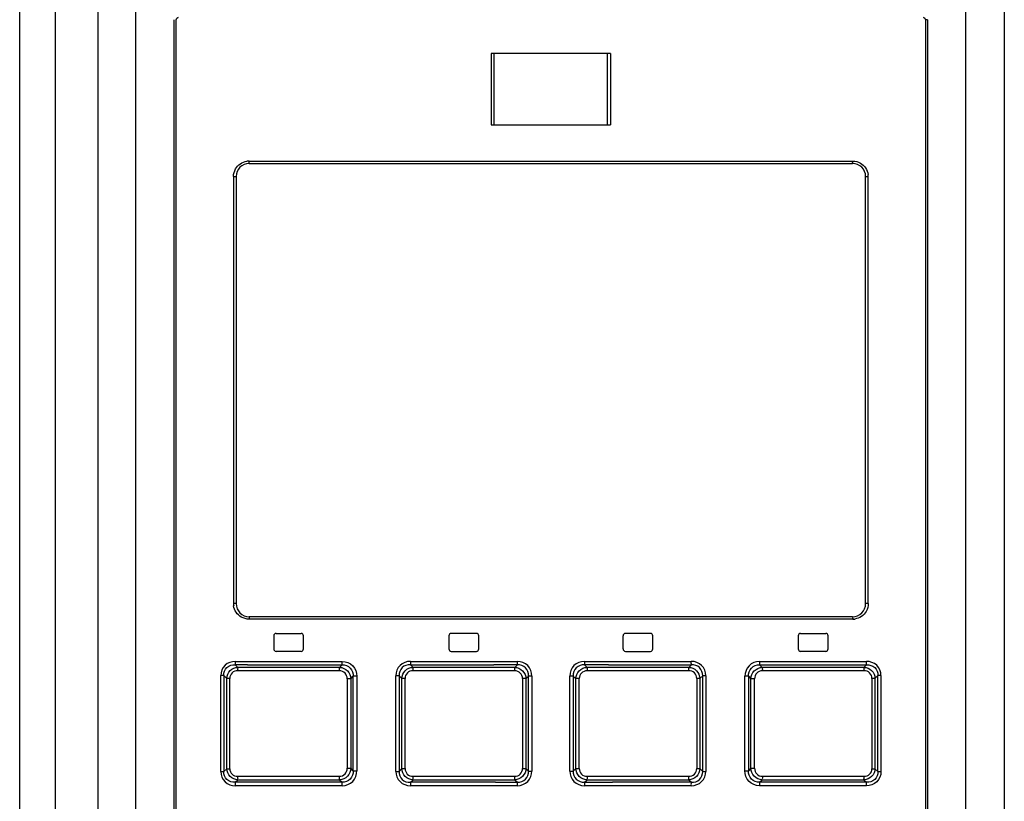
# Model space of a CAD drawing. Header units: inches. Extents: x 0 to 117, y 0 to 83.
# Tile 10 of 70: x 19.4 to 22.66, y 47.74 to 50.32. Entities that reach past the tile are written whole.
import ezdxf

# ---------------------------------------------------------------- set-up
doc = ezdxf.new("R2010")
doc.units = ezdxf.units.IN
doc.header["$LTSCALE"] = 6.431102
doc.header["$MEASUREMENT"] = 0
doc.layers.get('0').update_dxf_attribs({"linetype": 'CONTINUOUS'})

msp = doc.modelspace()

# ---------------------------------------------------------------- linework, layer by layer
at = {"color": 7, "linetype": 'CONTINUOUS'}
for p, q in [((19.5214, 52.7065), (19.5214, 28.0966)), ((19.4042, 28.1328), (19.4042, 52.5887)), ((19.6634, 28.1247), (19.6634, 52.5887)), ((22.6556, 52.5887), (22.6556, 27.7649)), ((19.7882, 45.2696), (19.7882, 50.3626)), ((22.5283, 45.2696), (22.5283, 50.3605)), ((19.9141, 45.3113), (19.9141, 50.3231)), ((19.9211, 45.3113), (19.9211, 50.3231)), ((22.3953, 50.3231), (22.3953, 45.3113)), ((22.4023, 50.3231), (22.3953, 50.3231)), ((22.4023, 50.3231), (22.4023, 45.3113)), ((21.3551, 50.2119), (20.9613, 50.2119)), ((20.9614, 50.2119), (20.9614, 49.9757)), ((20.9711, 49.9757), (20.9711, 50.2119)), ((21.3454, 49.9757), (21.3454, 50.2119)), ((21.3551, 50.2119), (21.3551, 49.9757)), ((20.9613, 49.9757), (21.3551, 49.9757)), ((20.1615, 49.8566), (22.155, 49.8566)), ((20.1622, 49.8487), (22.1543, 49.8487)), ((20.1102, 49.8054), (20.1102, 48.396)), ((20.1102, 49.8054), (20.1189, 49.8054)), ((20.1189, 49.8054), (20.1189, 48.396)), ((22.1976, 48.396), (22.1976, 49.8054)), ((22.1976, 49.8054), (22.2062, 49.8054)), ((22.2062, 48.396), (22.2062, 49.8054)), ((20.1189, 48.396), (20.1102, 48.396)), ((22.2062, 48.396), (22.1976, 48.396)), ((22.1543, 48.3527), (20.1622, 48.3527)), ((22.155, 48.3448), (20.1615, 48.3448)), ((20.2429, 48.2897), (20.2429, 48.2464)), ((20.2508, 48.2976), (20.3334, 48.2976)), ((20.3413, 48.2464), (20.3413, 48.2897)), ((20.8216, 48.2897), (20.8216, 48.2464)), ((20.9122, 48.2976), (20.8295, 48.2976)), ((20.92, 48.2464), (20.92, 48.2897)), ((21.3964, 48.2897), (21.3964, 48.2464)), ((21.487, 48.2976), (21.4043, 48.2976)), ((21.4949, 48.2464), (21.4949, 48.2897)), ((21.9752, 48.2897), (21.9752, 48.2464)), ((21.983, 48.2976), (22.0657, 48.2976)), ((22.0736, 48.2464), (22.0736, 48.2897)), ((20.3334, 48.2385), (20.2508, 48.2385)), ((20.8295, 48.2385), (20.9122, 48.2385)), ((21.4043, 48.2385), (21.487, 48.2385)), ((22.0657, 48.2385), (21.983, 48.2385)), ((20.1246, 48.1856), (20.1155, 48.1943)), ((20.1563, 48.1943), (20.1155, 48.1943)), ((20.1163, 48.2054), (20.4693, 48.2054)), ((20.4603, 48.1856), (20.1246, 48.1856)), ((20.1563, 48.1943), (20.4688, 48.1943)), ((20.4688, 48.1943), (20.4603, 48.1856)), ((20.703, 48.1856), (20.6942, 48.1943)), ((20.6942, 48.1943), (20.9699, 48.1943)), ((20.6945, 48.2054), (20.6945, 48.2045)), ((20.6945, 48.2054), (21.0476, 48.2054)), ((20.6945, 48.2036), (20.6945, 48.2027)), ((20.6945, 48.2018), (20.6945, 48.2009)), ((21.0389, 48.1857), (20.703, 48.1856)), ((21.0475, 48.1943), (20.9699, 48.1943)), ((21.0475, 48.1943), (21.0389, 48.1857)), ((21.0475, 48.1943), (21.0476, 48.2038)), ((21.2689, 48.2054), (21.6219, 48.2054)), ((21.2689, 48.2054), (21.2689, 48.1957)), ((21.2776, 48.1857), (21.2689, 48.1943)), ((21.2818, 48.1943), (21.2689, 48.1943)), ((21.6134, 48.1856), (21.2776, 48.1857)), ((21.2776, 48.1857), (21.2776, 48.1762)), ((21.3489, 48.1943), (21.2818, 48.1943)), ((21.3489, 48.1943), (21.6223, 48.1943)), ((21.6223, 48.1943), (21.6134, 48.1856)), ((21.8471, 48.2054), (22.2002, 48.2054)), ((21.8561, 48.1856), (21.8476, 48.1943)), ((21.8476, 48.1943), (22.2009, 48.1943)), ((22.1919, 48.1856), (21.8561, 48.1856)), ((22.2009, 48.1943), (22.1919, 48.1856)), ((20.0682, 47.8416), (20.0682, 48.159)), ((20.0781, 48.159), (20.0682, 48.159)), ((20.0781, 48.159), (20.0781, 47.8416)), ((20.0781, 48.159), (20.0879, 48.1495)), ((20.4599, 48.1745), (20.1239, 48.1745)), ((20.4976, 48.1481), (20.5056, 48.1563)), ((20.5056, 47.8444), (20.5056, 48.1563)), ((20.5174, 48.1563), (20.5056, 48.1563)), ((20.5174, 48.1563), (20.5174, 47.8444)), ((20.6464, 47.8425), (20.6464, 48.1581)), ((20.657, 48.1581), (20.6464, 48.1581)), ((20.657, 48.1581), (20.657, 47.8425)), ((20.657, 48.1581), (20.6662, 48.1491)), ((21.0388, 48.1746), (20.7027, 48.1746)), ((21.0388, 48.1746), (21.0389, 48.1831)), ((21.0759, 48.1486), (21.0845, 48.1572)), ((21.0845, 47.8434), (21.0845, 48.1572)), ((21.0957, 48.1572), (21.0845, 48.1572)), ((21.0957, 48.1572), (21.0957, 47.8434)), ((21.2208, 47.8434), (21.2208, 48.1572)), ((21.2319, 48.1572), (21.2208, 48.1572)), ((21.2319, 48.1572), (21.2319, 47.8434)), ((21.2319, 48.1572), (21.2405, 48.1486)), ((21.6137, 48.1746), (21.2777, 48.1746)), ((21.6503, 48.1491), (21.6595, 48.1581)), ((21.6595, 47.8425), (21.6595, 48.1581)), ((21.67, 48.1581), (21.6595, 48.1581)), ((21.67, 48.1581), (21.67, 47.8425)), ((21.7991, 47.8444), (21.7991, 48.1563)), ((21.8109, 48.1563), (21.7991, 48.1563)), ((21.8109, 48.1563), (21.8109, 47.8444)), ((21.8109, 48.1563), (21.8189, 48.1481)), ((22.1926, 48.1745), (21.8566, 48.1745)), ((22.2285, 48.1495), (22.2384, 48.159)), ((22.2384, 47.8416), (22.2384, 48.159)), ((22.2483, 48.159), (22.2384, 48.159)), ((22.2483, 48.159), (22.2483, 47.8416)), ((20.0879, 47.8511), (20.0879, 48.1495)), ((20.0979, 48.1495), (20.0879, 48.1495)), ((20.0979, 47.8511), (20.0979, 48.1495)), ((20.4858, 48.1481), (20.4858, 47.8526)), ((20.4976, 48.1481), (20.4858, 48.1481)), ((20.4976, 48.1481), (20.4976, 47.8526)), ((20.6662, 47.8516), (20.6662, 48.1491)), ((20.6768, 48.1491), (20.6662, 48.1491)), ((20.6768, 47.8516), (20.6768, 48.1491)), ((21.0647, 48.1486), (21.0647, 47.8521)), ((21.0759, 48.1486), (21.0647, 48.1486)), ((21.0759, 48.1486), (21.0759, 47.8521)), ((21.2405, 47.8521), (21.2405, 48.1486)), ((21.2517, 48.1486), (21.2405, 48.1486)), ((21.2517, 47.8521), (21.2517, 48.1486)), ((21.6397, 48.1491), (21.6397, 47.8516)), ((21.6503, 48.1491), (21.6397, 48.1491)), ((21.6503, 48.1491), (21.6503, 47.8516)), ((21.8189, 47.8526), (21.8189, 48.1481)), ((21.8307, 48.1481), (21.8189, 48.1481)), ((21.8307, 47.8526), (21.8307, 48.1481)), ((22.2186, 48.1495), (22.2186, 47.8511)), ((22.2285, 48.1495), (22.2186, 48.1495)), ((22.2285, 48.1495), (22.2285, 47.8511)), ((20.0682, 47.8416), (20.0781, 47.8416)), ((20.0879, 47.8511), (20.0781, 47.8416)), ((20.0879, 47.8511), (20.0979, 47.8511)), ((20.4858, 47.8526), (20.4976, 47.8526)), ((20.5056, 47.8444), (20.4976, 47.8526)), ((20.5056, 47.8444), (20.5174, 47.8444)), ((20.6464, 47.8425), (20.657, 47.8425)), ((20.6662, 47.8516), (20.657, 47.8425)), ((20.6662, 47.8516), (20.6768, 47.8516)), ((21.0647, 47.8521), (21.0759, 47.8521)), ((21.0845, 47.8434), (21.0759, 47.8521)), ((21.0845, 47.8434), (21.0957, 47.8434)), ((21.2208, 47.8434), (21.2319, 47.8434)), ((21.2405, 47.8521), (21.2319, 47.8434)), ((21.2405, 47.8521), (21.2517, 47.8521)), ((21.6397, 47.8516), (21.6503, 47.8516)), ((21.6595, 47.8425), (21.6503, 47.8516)), ((21.6595, 47.8425), (21.67, 47.8425)), ((21.7991, 47.8444), (21.8109, 47.8444)), ((21.8189, 47.8526), (21.8109, 47.8444)), ((21.8189, 47.8526), (21.8307, 47.8526)), ((22.2186, 47.8511), (22.2285, 47.8511)), ((22.2384, 47.8416), (22.2285, 47.8511)), ((22.2384, 47.8416), (22.2483, 47.8416)), ((20.1155, 47.8063), (20.1246, 47.815)), ((20.2015, 47.8063), (20.1155, 47.8063)), ((20.4693, 47.7952), (20.1163, 47.7952)), ((20.1239, 47.8261), (20.4599, 47.8261)), ((20.1246, 47.815), (20.4603, 47.815)), ((20.4688, 47.8063), (20.2015, 47.8063)), ((20.4603, 47.815), (20.4688, 47.8063)), ((20.6942, 47.8063), (20.703, 47.815)), ((20.9755, 47.8063), (20.6942, 47.8063)), ((21.0476, 47.7952), (20.6945, 47.7952)), ((20.7027, 47.8261), (21.0388, 47.8261)), ((20.703, 47.815), (21.0389, 47.815)), ((20.9755, 47.8063), (21.0475, 47.8063)), ((21.0389, 47.815), (21.0388, 47.8244)), ((21.0389, 47.815), (21.0475, 47.8063)), ((21.0476, 47.8043), (21.0475, 47.8063)), ((21.2689, 47.8063), (21.2776, 47.815)), ((21.2689, 47.8063), (21.3365, 47.8063)), ((21.2689, 47.8063), (21.2689, 47.7969)), ((21.6219, 47.7952), (21.2689, 47.7952)), ((21.2777, 47.8261), (21.2776, 47.8176)), ((21.2776, 47.815), (21.6135, 47.815)), ((21.2777, 47.8261), (21.6137, 47.8261)), ((21.3365, 47.8063), (21.362, 47.8063)), ((21.6223, 47.8063), (21.362, 47.8063)), ((21.6135, 47.815), (21.6223, 47.8063)), ((21.6219, 47.7952), (21.6219, 47.7961)), ((21.622, 47.8017), (21.6221, 47.8024)), ((21.622, 47.8002), (21.622, 47.801)), ((21.622, 47.7986), (21.622, 47.7994)), ((21.622, 47.7969), (21.622, 47.7978)), ((22.2002, 47.7952), (21.8471, 47.7952)), ((21.8476, 47.8063), (21.8561, 47.815)), ((22.2009, 47.8063), (21.8476, 47.8063)), ((21.8561, 47.815), (22.1919, 47.815)), ((21.8566, 47.8261), (22.1926, 47.8261)), ((22.1919, 47.815), (22.2009, 47.8063))]:
    msp.add_line(p, q, dxfattribs=at)
for points in [[(20.1161, 48.1998), (20.1161, 48.199), (20.116, 48.1982), (20.116, 48.1975), (20.1159, 48.1968), (20.1158, 48.1962), (20.1158, 48.1956), (20.1157, 48.1951), (20.1156, 48.1947), (20.1155, 48.1943)], [(20.1163, 48.2054), (20.1163, 48.2048), (20.1163, 48.2041), (20.1162, 48.2035), (20.1162, 48.2029), (20.1162, 48.2022), (20.1162, 48.2016), (20.1162, 48.201), (20.1161, 48.2004), (20.1161, 48.1998)], [(20.6944, 48.1978), (20.6944, 48.1973), (20.6944, 48.1968), (20.6943, 48.1963), (20.6943, 48.1959), (20.6943, 48.1955), (20.6943, 48.1952), (20.6943, 48.1949), (20.6942, 48.1946), (20.6942, 48.1943)], [(20.6945, 48.2001), (20.6945, 48.1993), (20.6944, 48.1985), (20.6944, 48.1978)], [(21.8471, 48.2054), (21.8471, 48.2047), (21.8472, 48.2039), (21.8472, 48.2031), (21.8472, 48.2024), (21.8472, 48.2016)], [(21.8472, 48.2009), (21.8472, 48.2002), (21.8473, 48.1995), (21.8473, 48.1988)], [(21.8473, 48.1988), (21.8473, 48.1982), (21.8473, 48.1975), (21.8474, 48.1969), (21.8474, 48.1964), (21.8475, 48.1959), (21.8475, 48.1954), (21.8475, 48.195), (21.8476, 48.1946), (21.8476, 48.1943)], [(20.4692, 47.8018), (20.4692, 47.8025), (20.4691, 47.8031), (20.4691, 47.8037), (20.4691, 47.8042), (20.469, 47.8047), (20.469, 47.8052), (20.4689, 47.8056), (20.4689, 47.806), (20.4688, 47.8063)], [(20.4693, 47.7997), (20.4692, 47.8005), (20.4692, 47.8011), (20.4692, 47.8018)], [(20.4693, 47.796), (20.4693, 47.7967), (20.4693, 47.7975), (20.4693, 47.7983), (20.4693, 47.799)], [(21.6221, 47.803), (21.6221, 47.8035), (21.6221, 47.804), (21.6221, 47.8045), (21.6222, 47.8049), (21.6222, 47.8053), (21.6222, 47.8057), (21.6222, 47.806), (21.6223, 47.8063)], [(22.2002, 47.7952), (22.2002, 47.7958), (22.2002, 47.7965), (22.2002, 47.7971), (22.2002, 47.7978), (22.2003, 47.7984), (22.2003, 47.799), (22.2003, 47.7996), (22.2003, 47.8002), (22.2004, 47.8008)], [(22.2004, 47.8008), (22.2004, 47.8016), (22.2005, 47.8024), (22.2005, 47.8031), (22.2006, 47.8038), (22.2006, 47.8044), (22.2007, 47.805), (22.2008, 47.8055), (22.2009, 47.8059), (22.2009, 47.8063)]]:
    msp.add_lwpolyline(points, dxfattribs=at)
for centre, radius, start, end in [((20.1622, 49.8054), 0.0433, 90, 180), ((20.1622, 49.8005), 0.0561, 90.7871, 97.825), ((22.1543, 49.8054), 0.0433, 0, 90), ((22.1511, 49.8048), 0.0551, 0.6803, 7.791), ((20.1654, 48.3966), 0.0551, 180.6803, 187.791), ((20.1622, 48.396), 0.0433, 180, 270), ((22.1543, 48.396), 0.0433, 270, 360), ((22.1542, 48.4009), 0.0561, 270.7871, 277.825), ((20.2508, 48.2897), 0.00787, 90, 180), ((20.3334, 48.2897), 0.00787, 0, 90), ((20.8295, 48.2897), 0.00787, 89.9993, 179.9993), ((20.9122, 48.2897), 0.00787, 0, 90.0004), ((21.4043, 48.2897), 0.00787, 89.9996, 179.9996), ((21.487, 48.2897), 0.00787, 0, 90.0007), ((21.983, 48.2897), 0.00787, 90, 180), ((22.0657, 48.2897), 0.00787, 0, 90), ((20.2508, 48.2464), 0.00787, 180, 270), ((20.3334, 48.2464), 0.00787, 270, 360), ((20.8295, 48.2464), 0.00787, 180.0007, 270.0007), ((20.9122, 48.2464), 0.00787, 269.9996, 360), ((21.4043, 48.2464), 0.00787, 180.0004, 270.0004), ((21.487, 48.2464), 0.00787, 269.9993, 360), ((21.983, 48.2464), 0.00787, 180, 270), ((22.0657, 48.2464), 0.00787, 270, 360), ((20.131, 47.7952), 0.9166, 0.0019, 0.5729)]:
    msp.add_arc(centre, radius, start, end, dxfattribs=at)
for points in [[(19.9211, 50.3231), (19.9211, 50.3269), (19.9253, 50.331), (19.929, 50.331)], [(22.3875, 50.331), (22.3912, 50.331), (22.3953, 50.3269), (22.3953, 50.3231)], [(20.117, 49.8308), (20.1245, 49.8439), (20.1396, 49.854), (20.1546, 49.8561)], [(22.155, 49.8566), (22.1638, 49.8565), (22.1729, 49.8542), (22.1805, 49.8498)], [(22.1805, 49.8498), (22.1936, 49.8423), (22.2037, 49.8272), (22.2057, 49.8122)], [(20.1102, 49.8054), (20.1103, 49.8142), (20.1126, 49.8232), (20.117, 49.8308)], [(20.136, 48.3516), (20.1229, 48.3591), (20.1128, 48.3742), (20.1107, 48.3892)], [(22.2062, 48.396), (22.2061, 48.3872), (22.2038, 48.3782), (22.1995, 48.3706)], [(20.1615, 48.3448), (20.1527, 48.3449), (20.1436, 48.3472), (20.136, 48.3516)], [(22.1995, 48.3706), (22.192, 48.3575), (22.1768, 48.3474), (22.1619, 48.3453)]]:
    msp.add_open_spline(points, degree=3, dxfattribs=at)
for points, knots in [([(20.1622, 49.8487), (20.1614, 49.8487), (20.162, 49.853), (20.1615, 49.8548), (20.1615, 49.8566)], [0, 0, 0, 0, 0.302844, 1, 1, 1, 1]), ([(22.1543, 49.8487), (22.1551, 49.8487), (22.1544, 49.853), (22.155, 49.8548), (22.155, 49.8566)], [0, 0, 0, 0, 0.302845, 1, 1, 1, 1]), ([(20.1622, 48.3527), (20.1614, 48.3527), (20.162, 48.3484), (20.1615, 48.3466), (20.1615, 48.3448)], [0, 0, 0, 0, 0.302845, 1, 1, 1, 1]), ([(22.1543, 48.3527), (22.1551, 48.3527), (22.1544, 48.3484), (22.155, 48.3466), (22.155, 48.3448)], [0, 0, 0, 0, 0.302844, 1, 1, 1, 1]), ([(20.1163, 48.2054), (20.1042, 48.2049), (20.0781, 48.1972), (20.0684, 48.1711), (20.0682, 48.159)], [0, 0, 0, 0, 0.500114, 1, 1, 1, 1]), ([(20.0781, 48.159), (20.0778, 48.1685), (20.0855, 48.1889), (20.1061, 48.1948), (20.1155, 48.1943)], [0, 0, 0, 0, 0.501462, 1, 1, 1, 1]), ([(20.0879, 48.1495), (20.0882, 48.1587), (20.0962, 48.1777), (20.1153, 48.1853), (20.1246, 48.1856)], [0, 0, 0, 0, 0.498949, 1, 1, 1, 1]), ([(20.1246, 48.1856), (20.1244, 48.1851), (20.1239, 48.1821), (20.1239, 48.1789), (20.1241, 48.1762)], [0, 0, 0, 0, 0.15035, 1, 1, 1, 1]), ([(20.4603, 48.1856), (20.4698, 48.1854), (20.4894, 48.1771), (20.4973, 48.1576), (20.4976, 48.1481)], [0, 0, 0, 0, 0.498917, 1, 1, 1, 1]), ([(20.4688, 48.1943), (20.4689, 48.1948), (20.4693, 48.1979), (20.4693, 48.2011), (20.4692, 48.2038)], [0, 0, 0, 0, 0.149163, 1, 1, 1, 1]), ([(20.4688, 48.1943), (20.4785, 48.1946), (20.4993, 48.1868), (20.506, 48.1659), (20.5056, 48.1563)], [0, 0, 0, 0, 0.49985, 1, 1, 1, 1]), ([(20.4693, 48.2054), (20.4818, 48.2054), (20.508, 48.1951), (20.5174, 48.1687), (20.5174, 48.1563)], [0, 0, 0, 0, 0.499182, 1, 1, 1, 1]), ([(20.6945, 48.2054), (20.6823, 48.2054), (20.6563, 48.1962), (20.6464, 48.1703), (20.6464, 48.1581)], [0, 0, 0, 0, 0.500347, 1, 1, 1, 1]), ([(20.6942, 48.1943), (20.6847, 48.1947), (20.664, 48.1883), (20.6566, 48.1676), (20.657, 48.1581)], [0, 0, 0, 0, 0.499787, 1, 1, 1, 1]), ([(20.6662, 48.1491), (20.6665, 48.1584), (20.6745, 48.1776), (20.6937, 48.1854), (20.703, 48.1856)], [0, 0, 0, 0, 0.49945, 1, 1, 1, 1]), ([(20.703, 48.1856), (20.703, 48.1852), (20.7027, 48.1821), (20.7027, 48.1789), (20.7028, 48.1763)], [0, 0, 0, 0, 0.148121, 1, 1, 1, 1]), ([(21.0389, 48.1857), (21.0483, 48.1854), (21.0677, 48.1774), (21.0757, 48.158), (21.0759, 48.1486)], [0, 0, 0, 0, 0.49989, 1, 1, 1, 1]), ([(21.0845, 48.1572), (21.0849, 48.1668), (21.0779, 48.1876), (21.0571, 48.1947), (21.0475, 48.1943)], [0, 0, 0, 0, 0.500024, 1, 1, 1, 1]), ([(21.0957, 48.1572), (21.0957, 48.1695), (21.0861, 48.1957), (21.0599, 48.2054), (21.0476, 48.2054)], [0, 0, 0, 0, 0.50014, 1, 1, 1, 1]), ([(21.2689, 48.2054), (21.2565, 48.2054), (21.2304, 48.1957), (21.2208, 48.1695), (21.2208, 48.1572)], [0, 0, 0, 0, 0.499974, 1, 1, 1, 1]), ([(21.2689, 48.1943), (21.2594, 48.1947), (21.2386, 48.1876), (21.2316, 48.1668), (21.2319, 48.1572)], [0, 0, 0, 0, 0.500144, 1, 1, 1, 1]), ([(21.2405, 48.1486), (21.2408, 48.158), (21.2488, 48.1774), (21.2682, 48.1854), (21.2776, 48.1857)], [0, 0, 0, 0, 0.500182, 1, 1, 1, 1]), ([(21.6135, 48.1856), (21.6228, 48.1854), (21.642, 48.1776), (21.65, 48.1584), (21.6503, 48.1491)], [0, 0, 0, 0, 0.500628, 1, 1, 1, 1]), ([(21.67, 48.1581), (21.67, 48.1703), (21.6601, 48.1962), (21.6342, 48.2054), (21.6219, 48.2054)], [0, 0, 0, 0, 0.499785, 1, 1, 1, 1]), ([(21.6223, 48.1943), (21.6222, 48.1948), (21.622, 48.1979), (21.622, 48.2011), (21.622, 48.2038)], [0, 0, 0, 0, 0.148385, 1, 1, 1, 1]), ([(21.6595, 48.1581), (21.6598, 48.1676), (21.6525, 48.1883), (21.6318, 48.1947), (21.6223, 48.1943)], [0, 0, 0, 0, 0.50039, 1, 1, 1, 1]), ([(21.8471, 48.2054), (21.8347, 48.205), (21.8082, 48.1953), (21.7995, 48.1687), (21.7991, 48.1563)], [0, 0, 0, 0, 0.49921, 1, 1, 1, 1]), ([(21.8109, 48.1563), (21.8105, 48.1659), (21.8172, 48.1868), (21.838, 48.1947), (21.8476, 48.1943)], [0, 0, 0, 0, 0.500266, 1, 1, 1, 1]), ([(21.8189, 48.1481), (21.8192, 48.1576), (21.8271, 48.1771), (21.8467, 48.1854), (21.8561, 48.1856)], [0, 0, 0, 0, 0.501147, 1, 1, 1, 1]), ([(21.8561, 48.1856), (21.8562, 48.1852), (21.8566, 48.1821), (21.8566, 48.1789), (21.8565, 48.1762)], [0, 0, 0, 0, 0.14888, 1, 1, 1, 1]), ([(22.1919, 48.1856), (22.2012, 48.1853), (22.2202, 48.1777), (22.2283, 48.1587), (22.2285, 48.1495)], [0, 0, 0, 0, 0.501135, 1, 1, 1, 1]), ([(22.2483, 48.159), (22.2483, 48.1711), (22.2381, 48.1968), (22.2123, 48.2054), (22.2002, 48.2054)], [0, 0, 0, 0, 0.4999, 1, 1, 1, 1]), ([(22.2009, 48.1943), (22.2008, 48.1948), (22.2003, 48.1979), (22.2002, 48.2011), (22.2004, 48.2038)], [0, 0, 0, 0, 0.150502, 1, 1, 1, 1]), ([(22.2009, 48.1943), (22.2104, 48.1947), (22.231, 48.189), (22.2387, 48.1685), (22.2384, 48.159)], [0, 0, 0, 0, 0.498793, 1, 1, 1, 1]), ([(20.1239, 48.1745), (20.1174, 48.1745), (20.1034, 48.1699), (20.0979, 48.156), (20.0979, 48.1495)], [0, 0, 0, 0, 0.50041, 1, 1, 1, 1]), ([(20.4599, 48.1745), (20.4599, 48.1767), (20.4596, 48.1774), (20.4601, 48.1837), (20.4603, 48.183)], [0, 0, 0, 0, 0.7559, 1, 1, 1, 1]), ([(20.4858, 48.1481), (20.4856, 48.1548), (20.4808, 48.1689), (20.4666, 48.1745), (20.4599, 48.1745)], [0, 0, 0, 0, 0.500788, 1, 1, 1, 1]), ([(20.7027, 48.1746), (20.6961, 48.1744), (20.6821, 48.1697), (20.6768, 48.1556), (20.6768, 48.1491)], [0, 0, 0, 0, 0.500235, 1, 1, 1, 1]), ([(21.0647, 48.1486), (21.0646, 48.1552), (21.0596, 48.1693), (21.0455, 48.1745), (21.0388, 48.1746)], [0, 0, 0, 0, 0.500026, 1, 1, 1, 1]), ([(21.2777, 48.1746), (21.271, 48.1744), (21.2569, 48.1694), (21.2518, 48.1552), (21.2517, 48.1486)], [0, 0, 0, 0, 0.499903, 1, 1, 1, 1]), ([(21.6138, 48.1746), (21.6138, 48.1767), (21.6139, 48.1774), (21.6136, 48.1837), (21.6135, 48.183)], [0, 0, 0, 0, 0.757707, 1, 1, 1, 1]), ([(21.6397, 48.1491), (21.6396, 48.1556), (21.6344, 48.1697), (21.6203, 48.1745), (21.6137, 48.1746)], [0, 0, 0, 0, 0.499685, 1, 1, 1, 1]), ([(21.8566, 48.1745), (21.8499, 48.1744), (21.8357, 48.169), (21.8308, 48.1548), (21.8307, 48.1481)], [0, 0, 0, 0, 0.499148, 1, 1, 1, 1]), ([(22.1926, 48.1745), (22.1926, 48.1767), (22.193, 48.1775), (22.1922, 48.1836), (22.192, 48.183)], [0, 0, 0, 0, 0.752251, 1, 1, 1, 1]), ([(22.2186, 48.1495), (22.2184, 48.156), (22.2131, 48.17), (22.1991, 48.1744), (22.1926, 48.1745)], [0, 0, 0, 0, 0.49976, 1, 1, 1, 1]), ([(20.0682, 47.8416), (20.0682, 47.8295), (20.0783, 47.8038), (20.1041, 47.7952), (20.1163, 47.7952)], [0, 0, 0, 0, 0.4999, 1, 1, 1, 1]), ([(20.1155, 47.8063), (20.1061, 47.8059), (20.0855, 47.8117), (20.0778, 47.8322), (20.0781, 47.8416)], [0, 0, 0, 0, 0.498788, 1, 1, 1, 1]), ([(20.1246, 47.815), (20.1153, 47.8153), (20.0963, 47.8229), (20.0882, 47.8419), (20.0879, 47.8511)], [0, 0, 0, 0, 0.501135, 1, 1, 1, 1]), ([(20.0979, 47.8511), (20.0981, 47.8446), (20.1033, 47.8306), (20.1174, 47.8262), (20.1239, 47.8261)], [0, 0, 0, 0, 0.49976, 1, 1, 1, 1]), ([(20.4599, 47.8261), (20.4666, 47.8262), (20.4808, 47.8316), (20.4857, 47.8459), (20.4858, 47.8526)], [0, 0, 0, 0, 0.499148, 1, 1, 1, 1]), ([(20.4976, 47.8526), (20.4973, 47.8431), (20.4894, 47.8235), (20.4698, 47.8152), (20.4603, 47.815)], [0, 0, 0, 0, 0.501147, 1, 1, 1, 1]), ([(20.5056, 47.8444), (20.506, 47.8347), (20.4993, 47.8138), (20.4785, 47.806), (20.4688, 47.8063)], [0, 0, 0, 0, 0.500266, 1, 1, 1, 1]), ([(20.4693, 47.7952), (20.4818, 47.7956), (20.5083, 47.8053), (20.5169, 47.8319), (20.5174, 47.8444)], [0, 0, 0, 0, 0.49921, 1, 1, 1, 1]), ([(20.6464, 47.8425), (20.6464, 47.8303), (20.6563, 47.8044), (20.6823, 47.7952), (20.6945, 47.7952)], [0, 0, 0, 0, 0.499785, 1, 1, 1, 1]), ([(20.657, 47.8425), (20.6567, 47.833), (20.664, 47.8124), (20.6847, 47.8059), (20.6942, 47.8063)], [0, 0, 0, 0, 0.50039, 1, 1, 1, 1]), ([(20.703, 47.815), (20.6937, 47.8153), (20.6745, 47.823), (20.6664, 47.8423), (20.6662, 47.8516)], [0, 0, 0, 0, 0.500628, 1, 1, 1, 1]), ([(20.6768, 47.8516), (20.6769, 47.845), (20.682, 47.831), (20.6961, 47.8261), (20.7027, 47.8261)], [0, 0, 0, 0, 0.499685, 1, 1, 1, 1]), ([(21.0388, 47.8261), (21.0455, 47.8262), (21.0596, 47.8312), (21.0647, 47.8454), (21.0647, 47.8521)], [0, 0, 0, 0, 0.499903, 1, 1, 1, 1]), ([(21.0759, 47.8521), (21.0757, 47.8426), (21.0677, 47.8232), (21.0483, 47.8152), (21.0389, 47.815)], [0, 0, 0, 0, 0.500182, 1, 1, 1, 1]), ([(21.0475, 47.8063), (21.0571, 47.806), (21.0779, 47.8131), (21.0849, 47.8338), (21.0845, 47.8434)], [0, 0, 0, 0, 0.500144, 1, 1, 1, 1]), ([(21.0476, 47.7952), (21.06, 47.7952), (21.0861, 47.805), (21.0957, 47.8311), (21.0957, 47.8434)], [0, 0, 0, 0, 0.499974, 1, 1, 1, 1]), ([(21.2208, 47.8434), (21.2208, 47.8311), (21.2304, 47.805), (21.2565, 47.7952), (21.2689, 47.7952)], [0, 0, 0, 0, 0.50014, 1, 1, 1, 1]), ([(21.2319, 47.8434), (21.2316, 47.8338), (21.2386, 47.8131), (21.2594, 47.8059), (21.2689, 47.8063)], [0, 0, 0, 0, 0.500023, 1, 1, 1, 1]), ([(21.2776, 47.815), (21.2682, 47.8152), (21.2488, 47.8232), (21.2408, 47.8426), (21.2405, 47.8521)], [0, 0, 0, 0, 0.49989, 1, 1, 1, 1]), ([(21.2517, 47.8521), (21.2519, 47.8454), (21.2569, 47.8313), (21.271, 47.8261), (21.2777, 47.8261)], [0, 0, 0, 0, 0.500026, 1, 1, 1, 1]), ([(21.6503, 47.8516), (21.65, 47.8423), (21.642, 47.823), (21.6228, 47.8153), (21.6135, 47.815)], [0, 0, 0, 0, 0.49945, 1, 1, 1, 1]), ([(21.6137, 47.8261), (21.6203, 47.8262), (21.6344, 47.8309), (21.6397, 47.845), (21.6397, 47.8516)], [0, 0, 0, 0, 0.500235, 1, 1, 1, 1]), ([(21.6219, 47.7952), (21.6342, 47.7952), (21.6602, 47.8044), (21.67, 47.8303), (21.67, 47.8425)], [0, 0, 0, 0, 0.500347, 1, 1, 1, 1]), ([(21.6223, 47.8063), (21.6318, 47.8059), (21.6525, 47.8124), (21.6598, 47.833), (21.6595, 47.8425)], [0, 0, 0, 0, 0.499787, 1, 1, 1, 1]), ([(21.8471, 47.7952), (21.8347, 47.7952), (21.8085, 47.8055), (21.7991, 47.8319), (21.7991, 47.8444)], [0, 0, 0, 0, 0.499182, 1, 1, 1, 1]), ([(21.8476, 47.8063), (21.838, 47.806), (21.8172, 47.8138), (21.8105, 47.8347), (21.8109, 47.8444)], [0, 0, 0, 0, 0.49985, 1, 1, 1, 1]), ([(21.8561, 47.815), (21.8467, 47.8152), (21.8271, 47.8235), (21.8192, 47.8431), (21.8189, 47.8526)], [0, 0, 0, 0, 0.498917, 1, 1, 1, 1]), ([(21.8307, 47.8526), (21.8308, 47.8459), (21.8357, 47.8317), (21.8499, 47.8261), (21.8566, 47.8261)], [0, 0, 0, 0, 0.500788, 1, 1, 1, 1]), ([(22.2285, 47.8511), (22.2283, 47.8419), (22.2202, 47.8229), (22.2012, 47.8153), (22.1919, 47.815)], [0, 0, 0, 0, 0.498949, 1, 1, 1, 1]), ([(22.1926, 47.8261), (22.1991, 47.8261), (22.213, 47.8307), (22.2186, 47.8446), (22.2186, 47.8511)], [0, 0, 0, 0, 0.50041, 1, 1, 1, 1]), ([(22.2483, 47.8416), (22.2481, 47.8295), (22.2383, 47.8037), (22.2123, 47.7954), (22.2002, 47.7952)], [0, 0, 0, 0, 0.499873, 1, 1, 1, 1]), ([(22.2384, 47.8416), (22.2387, 47.8322), (22.231, 47.8117), (22.2103, 47.8059), (22.2009, 47.8063)], [0, 0, 0, 0, 0.501463, 1, 1, 1, 1]), ([(20.1155, 47.8063), (20.1156, 47.8058), (20.1162, 47.8027), (20.1162, 47.7995), (20.1161, 47.7969)], [0, 0, 0, 0, 0.150527, 1, 1, 1, 1]), ([(20.1239, 47.8261), (20.1239, 47.824), (20.1235, 47.8231), (20.1243, 47.817), (20.1245, 47.8177)], [0, 0, 0, 0, 0.752251, 1, 1, 1, 1]), ([(20.4603, 47.815), (20.4602, 47.8154), (20.4599, 47.8186), (20.4599, 47.8217), (20.46, 47.8244)], [0, 0, 0, 0, 0.14888, 1, 1, 1, 1]), ([(20.6942, 47.8063), (20.6943, 47.8058), (20.6945, 47.8027), (20.6945, 47.7995), (20.6944, 47.7969)], [0, 0, 0, 0, 0.148384, 1, 1, 1, 1]), ([(20.7027, 47.8261), (20.7027, 47.8239), (20.7025, 47.8232), (20.7029, 47.8169), (20.703, 47.8176)], [0, 0, 0, 0, 0.757707, 1, 1, 1, 1]), ([(21.6135, 47.815), (21.6135, 47.8154), (21.6138, 47.8186), (21.6138, 47.8217), (21.6137, 47.8244)], [0, 0, 0, 0, 0.148121, 1, 1, 1, 1]), ([(21.8476, 47.8063), (21.8476, 47.8058), (21.8472, 47.8027), (21.8472, 47.7995), (21.8473, 47.7969)], [0, 0, 0, 0, 0.149169, 1, 1, 1, 1]), ([(21.8566, 47.8261), (21.8566, 47.824), (21.8569, 47.8232), (21.8563, 47.817), (21.8562, 47.8176)], [0, 0, 0, 0, 0.7559, 1, 1, 1, 1]), ([(22.1919, 47.815), (22.192, 47.8155), (22.1926, 47.8186), (22.1926, 47.8218), (22.1924, 47.8244)], [0, 0, 0, 0, 0.15035, 1, 1, 1, 1])]:
    msp.add_open_spline(points, degree=3, knots=knots, dxfattribs=at)

doc.saveas('drawing.dxf')
